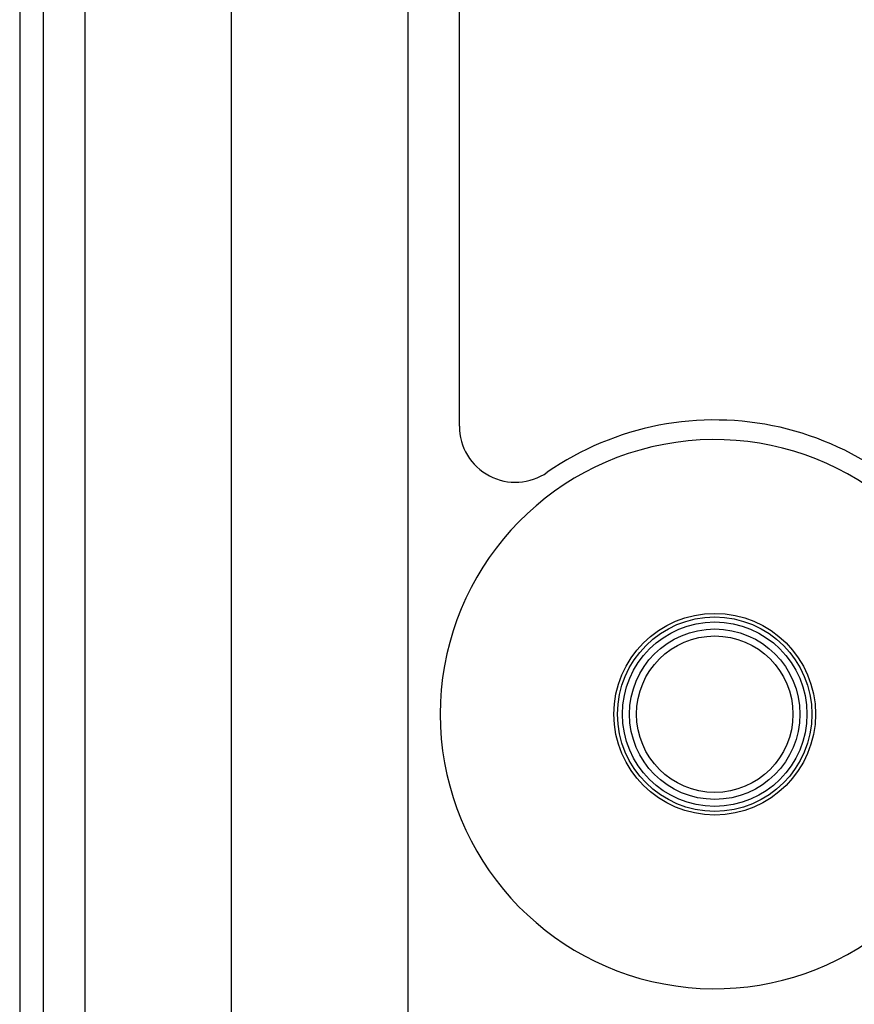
# Model space of a CAD drawing. Header units: inches. Extents: x 4 to 114, y 7 to 60.
# Tile 4 of 96: x 3.91 to 5.77, y 24.62 to 26.82. Entities that reach past the tile are written whole.
import ezdxf

# ---------------------------------------------------------------- set-up
doc = ezdxf.new("R2010")
doc.units = ezdxf.units.IN
doc.header["$MEASUREMENT"] = 0
doc.layers.add('Visible Edges(ANSI)', color=7, linetype='Continuous', lineweight=25)
doc.layers.add('Visible Tangent Edges(ANSI)', color=7, linetype='Continuous', lineweight=25)

msp = doc.modelspace()

# ---------------------------------------------------------------- linework, layer by layer
at = {"layer": 'Visible Edges(ANSI)'}
for p, q in [((3.9113, 43.4274), (3.9113, 23.9164)), ((3.9643, 23.9164), (3.9643, 43.4274)), ((4.3833, 24.5888), (4.3833, 27.6366)), ((4.777, 27.6366), (4.777, 24.5888)), ((4.8918, 25.9126), (4.8918, 27.3414))]:
    msp.add_line(p, q, dxfattribs=at)
msp.add_circle((5.4613, 25.2704), 0.19, dxfattribs=at)
for centre, radius, start, end in [((5.0168, 25.9126), 0.125, 180, 304.6904), ((5.4613, 25.2704), 0.656, 29.6687, 124.6904), ((5.4613, 25.2704), 0.6122, 21.3992, 338.6008)]:
    msp.add_arc(centre, radius, start, end, dxfattribs=at)
at = {"layer": 'Visible Tangent Edges(ANSI)'}
msp.add_line((4.0573, 23.9164), (4.0573, 43.4274), dxfattribs=at)
for radius in [0.2248, 0.2167, 0.2057, 0.1744]:
    msp.add_circle((5.4613, 25.2704), radius, dxfattribs=at)

doc.saveas('drawing.dxf')
